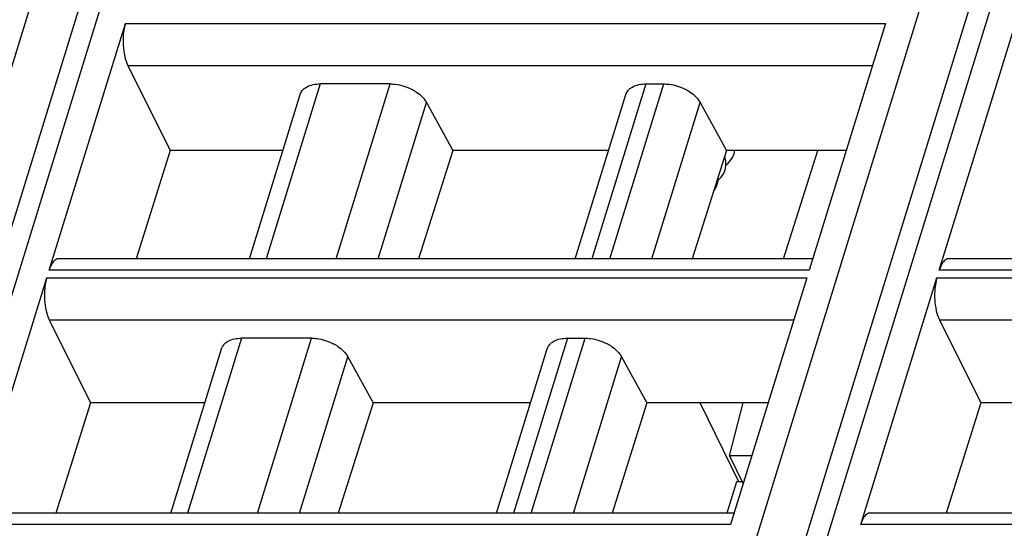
# Model space of a CAD drawing. Header units: millimetres. Extents: x 0 to 841, y 0 to 594.
# Tile 158 of 237: x 508 to 534, y 133 to 147. Entities that reach past the tile are written whole.
import ezdxf

# ---------------------------------------------------------------- set-up
doc = ezdxf.new("R2010")
doc.units = ezdxf.units.MM
doc.header["$LTSCALE"] = 46.255
doc.layers.get('0').update_dxf_attribs({"linetype": 'CONTINUOUS'})
doc.layers.add('1', color=7, linetype='CONTINUOUS')

msp = doc.modelspace()

# ---------------------------------------------------------------- linework, layer by layer
at = {"color": 7, "linetype": 'CONTINUOUS'}
for p, q in [((518.47287, 99.42039), (536.99094, 159.3449)), ((495.17002, 99.42039), (512.87092, 156.70051)), ((509.09984, 140.18601), (511.09688, 146.64844)), ((530.99209, 146.64844), (528.99505, 140.18601)), ((532.40268, 140.18601), (534.39972, 146.64844)), ((511.16141, 145.54678), (512.26808, 143.32483)), ((518.02477, 145.06482), (516.19517, 145.06482)), ((524.72421, 145.06482), (525.19063, 145.06482)), ((514.34145, 140.48873), (515.67045, 144.78937)), ((522.87047, 140.48873), (524.19947, 144.78937)), ((518.97897, 144.57677), (519.66407, 143.32483)), ((526.14483, 144.57677), (526.82993, 143.32483)), ((512.26808, 143.32483), (511.37482, 140.48873)), ((515.21787, 143.32483), (512.26808, 143.32483)), ((519.66407, 143.32483), (518.76978, 140.48873)), ((523.7469, 143.32483), (519.66407, 143.32483)), ((526.82993, 143.32483), (525.93564, 140.48873)), ((529.96501, 143.32483), (526.82993, 143.32483)), ((528.32461, 140.48873), (529.22743, 143.32483)), ((529.08859, 140.48873), (509.35361, 140.48873)), ((552.39143, 140.48873), (532.65645, 140.48873)), ((507.04227, 133.52773), (509.03931, 139.99016)), ((528.93452, 139.99016), (526.93748, 133.52773)), ((530.34512, 133.52773), (532.34216, 139.99016)), ((509.10384, 138.8885), (510.1863, 136.71518)), ((532.40668, 138.8885), (533.48914, 136.71518)), ((515.9672, 138.40655), (514.1376, 138.40655)), ((522.66665, 138.40655), (523.13306, 138.40655)), ((512.28388, 133.83045), (513.61288, 138.13109)), ((516.92141, 137.91849), (517.5799, 136.71518)), ((520.81291, 133.83045), (522.14191, 138.13109)), ((524.08726, 137.91849), (524.74575, 136.71518)), ((510.1863, 136.71518), (509.27772, 133.83045)), ((513.17533, 136.71518), (510.1863, 136.71518)), ((517.5799, 136.71518), (516.67028, 133.83045)), ((521.70436, 136.71518), (517.5799, 136.71518)), ((524.74575, 136.71518), (523.83613, 133.83045)), ((527.92248, 136.71518), (524.74575, 136.71518)), ((527.15488, 134.64542), (526.13919, 136.71518)), ((526.90882, 135.33042), (527.2657, 136.71518)), ((533.48914, 136.71518), (532.58056, 133.83045)), ((536.47818, 136.71518), (533.48914, 136.71518)), ((527.49456, 135.33042), (526.90882, 135.33042)), ((526.90913, 135.33043), (527.26835, 134.59842)), ((527.09224, 134.64542), (526.84039, 133.83045)), ((527.24528, 134.64542), (527.09224, 134.64542)), ((527.03103, 133.83045), (507.29604, 133.83045)), ((550.33387, 133.83045), (530.59889, 133.83045))]:
    msp.add_line(p, q, dxfattribs=at)
at = {"color": 9, "linetype": 'CONTINUOUS'}
for p, q in [((537.5523, 159.38319), (519.12325, 99.74675)), ((512.55453, 153.89841), (495.8204, 99.74675)), ((493.97828, 99.74675), (510.32045, 152.63002)), ((517.28112, 99.74675), (533.62329, 152.63002)), ((511.09688, 146.64844), (530.99209, 146.64844)), ((511.16141, 145.54678), (530.65165, 145.54678)), ((516.19519, 145.06482), (514.78107, 140.48873)), ((516.61065, 140.48873), (518.02477, 145.06482)), ((524.72421, 145.06482), (523.31009, 140.48873)), ((523.77651, 140.48873), (525.19063, 145.06482)), ((517.71567, 140.48873), (518.97897, 144.57677)), ((524.88152, 140.48873), (526.14483, 144.57677)), ((509.03931, 139.99016), (528.93452, 139.99016)), ((528.99505, 140.18601), (509.09984, 140.18601)), ((532.34216, 139.99016), (552.23737, 139.99016)), ((552.29789, 140.18601), (532.40268, 140.18601)), ((509.10384, 138.8885), (528.59408, 138.8885)), ((532.40668, 138.8885), (551.89693, 138.8885)), ((514.13763, 138.40655), (512.7235, 133.83045)), ((514.55309, 133.83045), (515.96721, 138.40655)), ((522.66665, 138.40655), (521.25253, 133.83045)), ((521.71894, 133.83045), (523.13306, 138.40655)), ((515.65811, 133.83045), (516.92141, 137.91849)), ((522.82396, 133.83045), (524.08726, 137.91849)), ((526.93748, 133.52773), (507.04227, 133.52773)), ((550.24033, 133.52773), (530.34512, 133.52773))]:
    msp.add_line(p, q, dxfattribs=at)
at = {"color": 7, "linetype": 'CONTINUOUS'}
for points in [[(527.02951, 143.23651), (527.04222, 143.28616), (527.04799, 143.32483)], [(526.818, 142.92449), (526.81878, 142.9872), (526.8121, 143.05129), (526.79787, 143.11616), (526.78048, 143.16802)], [(526.81828, 142.94744), (526.82281, 142.95055), (526.87338, 142.99301), (526.91787, 143.03883), (526.95622, 143.08772), (526.98826, 143.13925), (527.01353, 143.19211), (527.02958, 143.23675)], [(526.61243, 142.54887), (526.64861, 142.57933), (526.69164, 142.62394), (526.72855, 142.67151), (526.7592, 142.72158), (526.78301, 142.77241), (526.79687, 142.81143)], [(526.79674, 142.81103), (526.81032, 142.86559), (526.818, 142.92449)], [(526.59215, 142.43721), (526.60457, 142.48637), (526.61229, 142.5422)], [(526.61229, 142.5422), (526.61357, 142.60183), (526.6109, 142.63021)], [(526.49518, 142.26322), (526.51855, 142.29164), (526.55081, 142.34162), (526.57591, 142.39267), (526.59229, 142.43767)]]:
    msp.add_lwpolyline(points, dxfattribs=at)
for points, knots in [([(511.09688, 146.64844), (511.0839, 146.60645), (511.03861, 146.41953), (511.0292, 146.22488), (511.03786, 146.07703)], [0, 0, 0, 0, 0.22881463, 1, 1, 1, 1]), ([(511.03786, 146.07703), (511.0436, 145.97907), (511.06786, 145.79769), (511.12386, 145.62215), (511.16141, 145.54678)], [0, 0, 0, 0, 0.53816872, 1, 1, 1, 1]), ([(515.67044, 144.78937), (515.68213, 144.8272), (515.70915, 144.87548), (515.74587, 144.91435), (515.75594, 144.92388)], [0, 0, 0, 0, 0.7407559, 1, 1, 1, 1]), ([(515.75594, 144.92388), (515.78061, 144.94721), (515.90921, 145.03837), (516.07319, 145.06482), (516.19517, 145.06482)], [0, 0, 0, 0, 0.21777869, 1, 1, 1, 1]), ([(518.02477, 145.06482), (518.07205, 145.06482), (518.26725, 145.05145), (518.45876, 144.99131), (518.5906, 144.92387)], [0, 0, 0, 0, 0.24204309, 1, 1, 1, 1]), ([(518.5906, 144.92387), (518.63354, 144.90191), (518.78395, 144.81371), (518.91817, 144.68788), (518.97898, 144.57675)], [0, 0, 0, 0, 0.27579327, 1, 1, 1, 1]), ([(524.19947, 144.78937), (524.21116, 144.8272), (524.23818, 144.87548), (524.2749, 144.91435), (524.28496, 144.92388)], [0, 0, 0, 0, 0.7407559, 1, 1, 1, 1]), ([(524.28496, 144.92388), (524.30963, 144.94721), (524.43823, 145.03837), (524.60221, 145.06482), (524.72419, 145.06482)], [0, 0, 0, 0, 0.21777869, 1, 1, 1, 1]), ([(525.19062, 145.06482), (525.23791, 145.06482), (525.43311, 145.05145), (525.62461, 144.99131), (525.75645, 144.92387)], [0, 0, 0, 0, 0.24204309, 1, 1, 1, 1]), ([(525.75645, 144.92387), (525.7994, 144.90191), (525.94981, 144.81371), (526.08403, 144.68788), (526.14484, 144.57675)], [0, 0, 0, 0, 0.27579327, 1, 1, 1, 1]), ([(509.25416, 140.45131), (509.21865, 140.42375), (509.1551, 140.3384), (509.11709, 140.24183), (509.09984, 140.18601)], [0, 0, 0, 0, 0.43482843, 1, 1, 1, 1]), ([(532.55701, 140.45131), (532.5215, 140.42375), (532.45794, 140.3384), (532.41993, 140.24183), (532.40268, 140.18601)], [0, 0, 0, 0, 0.43482843, 1, 1, 1, 1]), ([(509.03931, 139.99016), (509.02634, 139.94818), (508.98105, 139.76125), (508.97163, 139.5666), (508.9803, 139.41875)], [0, 0, 0, 0, 0.22881463, 1, 1, 1, 1]), ([(532.34216, 139.99016), (532.32918, 139.94818), (532.28389, 139.76125), (532.27448, 139.5666), (532.28314, 139.41875)], [0, 0, 0, 0, 0.22881463, 1, 1, 1, 1]), ([(508.9803, 139.41875), (508.98603, 139.3208), (509.0103, 139.13941), (509.0663, 138.96387), (509.10384, 138.8885)], [0, 0, 0, 0, 0.53816872, 1, 1, 1, 1]), ([(532.28314, 139.41875), (532.28888, 139.3208), (532.31314, 139.13941), (532.36914, 138.96387), (532.40668, 138.8885)], [0, 0, 0, 0, 0.53816872, 1, 1, 1, 1]), ([(513.61288, 138.13109), (513.62457, 138.16892), (513.65159, 138.2172), (513.68831, 138.25607), (513.69838, 138.2656)], [0, 0, 0, 0, 0.7407559, 1, 1, 1, 1]), ([(513.69838, 138.2656), (513.72305, 138.28894), (513.85164, 138.38009), (514.01562, 138.40655), (514.1376, 138.40655)], [0, 0, 0, 0, 0.21777869, 1, 1, 1, 1]), ([(515.9672, 138.40655), (516.01449, 138.40655), (516.20969, 138.39317), (516.40119, 138.33303), (516.53303, 138.2656)], [0, 0, 0, 0, 0.24204309, 1, 1, 1, 1]), ([(516.53303, 138.2656), (516.57598, 138.24363), (516.72639, 138.15543), (516.86061, 138.0296), (516.92142, 137.91848)], [0, 0, 0, 0, 0.27579327, 1, 1, 1, 1]), ([(522.1419, 138.13109), (522.15359, 138.16892), (522.18061, 138.2172), (522.21733, 138.25607), (522.2274, 138.2656)], [0, 0, 0, 0, 0.7407559, 1, 1, 1, 1]), ([(522.2274, 138.2656), (522.25207, 138.28894), (522.38067, 138.38009), (522.54465, 138.40655), (522.66663, 138.40655)], [0, 0, 0, 0, 0.21777869, 1, 1, 1, 1]), ([(523.13306, 138.40655), (523.18035, 138.40655), (523.37554, 138.39317), (523.56705, 138.33303), (523.69889, 138.2656)], [0, 0, 0, 0, 0.24204309, 1, 1, 1, 1]), ([(523.69889, 138.2656), (523.74184, 138.24363), (523.89224, 138.15543), (524.02646, 138.0296), (524.08727, 137.91848)], [0, 0, 0, 0, 0.27579327, 1, 1, 1, 1]), ([(530.49944, 133.79304), (530.46393, 133.76547), (530.40038, 133.68012), (530.36237, 133.58356), (530.34512, 133.52773)], [0, 0, 0, 0, 0.43482843, 1, 1, 1, 1])]:
    msp.add_open_spline(points, degree=3, knots=knots, dxfattribs=at)
for points in [[(509.30865, 140.48129), (509.28898, 140.47474), (509.27054, 140.46402), (509.25416, 140.45131)], [(509.35361, 140.48871), (509.33842, 140.48871), (509.32306, 140.4861), (509.30865, 140.48129)], [(532.61149, 140.48129), (532.59182, 140.47474), (532.57338, 140.46402), (532.55701, 140.45131)], [(532.65645, 140.48871), (532.64126, 140.48871), (532.6259, 140.4861), (532.61149, 140.48129)], [(530.55393, 133.82301), (530.53426, 133.81646), (530.51582, 133.80575), (530.49944, 133.79304)], [(530.59889, 133.83043), (530.5837, 133.83043), (530.56834, 133.82782), (530.55393, 133.82301)]]:
    msp.add_open_spline(points, degree=3, dxfattribs=at)
at = {"layer": '1', "color": 1, "linetype": 'CONTINUOUS'}
msp.add_line((527.15488, 134.64542), (526.13919, 136.71518), dxfattribs=at)

doc.saveas('drawing.dxf')
